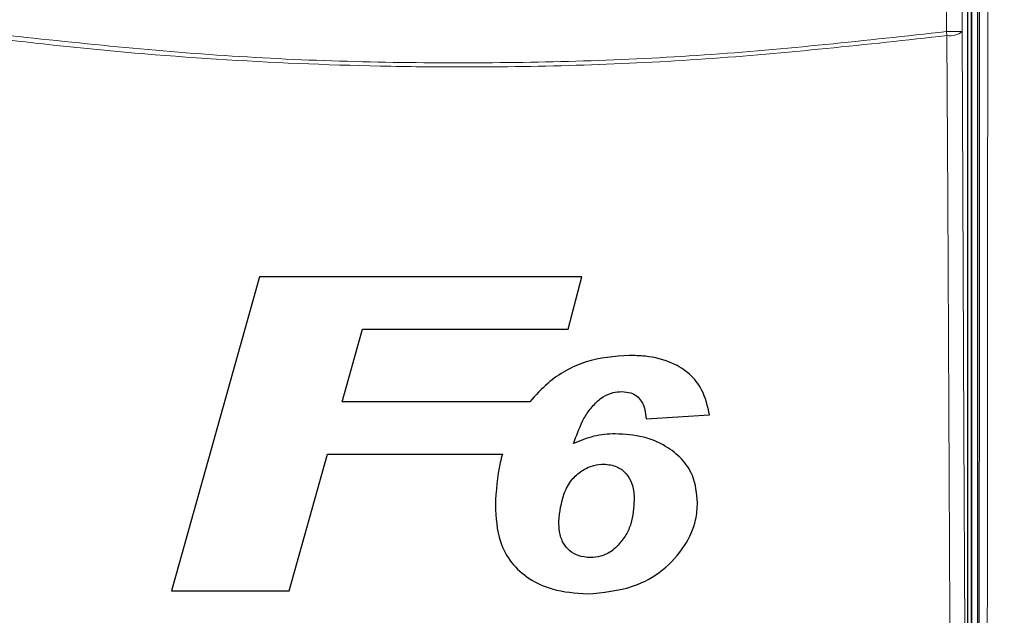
# Model space of a CAD drawing. Header units: millimetres. Extents: x 5 to 418, y 2 to 292.
# Tile 19 of 74: x 103.39 to 113.85, y 160.25 to 166.58. Entities that reach past the tile are written whole.
import ezdxf

# ---------------------------------------------------------------- set-up
doc = ezdxf.new("R2010")
doc.units = ezdxf.units.MM
doc.layers.add('SLD-0', color=7, linetype='Continuous')
doc.styles.add('SLDTEXTSTYLE0', font='TXT', dxfattribs={"width": 0.605})
doc.dimstyles.new('SLDDIMSTYLE3', dxfattribs={"dimtxt": 3.5, "dimasz": 3.302, "dimexe": 0, "dimexo": 0.0625, "dimgap": 0.875, "dimtad": 1, "dimdec": 1, "dimlfac": 6, "dimrnd": 1e-09, "dimzin": 12, "dimdsep": 46, "dimtxsty": 'SLDTEXTSTYLE0', "dimsah": 1, "dimcen": 0.09, "dimadec": 0, "dimazin": 3, "dimtfac": 1, "dimtofl": 0, "dimtmove": 0, "dimatfit": 3, "dimfxl": 1, "dimfrac": 2, "dimtolj": 1, "dimtzin": 12, "dimarcsym": 0})

# ---------------------------------------------------------------- blocks, each defined once
blk = doc.blocks.new('_D_8')
at = {"layer": 'SLD-0', "color": 7}
for p, q in [((120.137, 250.253), (137.16, 250.253)), ((136.16, 250.253), (136.16, 95.859)), ((112.61, 95.859), (137.16, 95.859))]:
    blk.add_line(p, q, dxfattribs=at)
for centre, start, end in [((133.475, 173.7), 63.4349, 116.5651), ((133.475, 172.412), 243.4349, 296.5651)]:
    blk.add_arc(centre, 6.006, start, end, dxfattribs=at)
for points in [[(136.16, 250.253), (135.652, 246.951), (136.668, 246.951)], [(136.16, 95.859), (136.668, 99.161), (135.652, 99.161)]]:
    blk.add_solid(points, dxfattribs=at)
at = {"layer": 'SLD-0', "color": 7, "insert": (131.649, 167.041), "char_height": 3.5, "attachment_point": 1, "rotation": 90, "style": 'SLDTEXTSTYLE0'}
blk.add_mtext('926,4', dxfattribs=at)

msp = doc.modelspace()

# ---------------------------------------------------------------- linework, layer by layer
at = {"color": 7, "linetype": 'Continuous', "lineweight": 25}
for p, q in [((113.4951, 169.3799), (113.4951, 150.5632)), ((113.5618, 169.3966), (113.5618, 150.5638)), ((113.4588, 150.6411), (113.4588, 169.302)), ((105.9358, 163.8477), (105.0003, 160.5143)), ((109.3593, 163.8477), (105.9358, 163.8477)), ((109.2124, 163.2921), (109.3593, 163.8477)), ((106.8139, 162.5229), (107.0302, 163.2921)), ((107.0302, 163.2921), (109.2124, 163.2921)), ((108.8077, 162.5229), (106.8139, 162.5229)), ((110.043, 162.3413), (110.7161, 162.3818)), ((106.251, 160.5143), (106.6583, 161.9673)), ((106.6583, 161.9673), (108.5155, 161.9673)), ((105.0003, 160.5143), (106.251, 160.5143))]:
    msp.add_line(p, q, dxfattribs=at)
at = {"color": 7, "linetype": 'Continuous', "lineweight": 18}
for p, q in [((113.5024, 150.5632), (113.5024, 169.3799)), ((113.2311, 166.4534), (113.2311, 169.2409)), ((113.3977, 169.2409), (113.3977, 166.4534)), ((113.2366, 166.4102), (113.2311, 166.4534)), ((113.3977, 166.4534), (113.2311, 166.4534))]:
    msp.add_line(p, q, dxfattribs=at)
at = {"color": 7, "linetype": 'Continuous', "lineweight": 18, "flags": 128}
for points in [[(113.2766, 157.9043), (113.2751, 158.2263), (113.269, 159.5141), (113.2448, 164.6652), (113.2366, 166.4102)], [(113.3977, 166.4534), (113.4176, 162.2114), (113.4376, 157.9475)]]:
    msp.add_lwpolyline(points, dxfattribs=at)
at = {"color": 7, "linetype": 'Continuous', "lineweight": 18}
msp.add_arc((113.2712, 166.6034), 0.1962, 259.84532, 310.1364, dxfattribs=at)
for points, knots in [([(113.5698, 150.5237), (113.5731, 153.6705), (113.5797, 159.9653), (113.5834, 166.2681), (113.5852, 169.42)], [0, 0, 0, 0, 0.4999168, 1, 1, 1, 1]), ([(113.6713, 169.4176), (113.6713, 169.3621), (113.6712, 169.0844), (113.6706, 167.9183), (113.6679, 163.2539), (113.6632, 157.2301), (113.6576, 152.0997), (113.6559, 150.5183)], [0, 0, 0, 0, 0.0088087, 0.0440433, 0.1849823, 0.7487663, 1, 1, 1, 1]), ([(113.2366, 166.4102), (112.3815, 166.316), (110.6712, 166.1275), (108.6595, 166.0692), (106.9288, 166.0859), (105.4781, 166.1487), (104.0339, 166.2702), (103.1721, 166.3754), (102.8869, 166.4102)], [0, 0, 0, 0, 0.2486467, 0.497289, 0.5811431, 0.7490357, 0.9169292, 1, 1, 1, 1]), ([(102.8925, 166.4534), (103.7542, 166.3583), (105.4812, 166.1677), (108.0768, 166.0966), (110.6665, 166.17), (112.3751, 166.3588), (113.2311, 166.4534)], [0, 0, 0, 0, 0.2508222, 0.5026819, 0.7508343, 1, 1, 1, 1])]:
    msp.add_open_spline(points, degree=3, knots=knots, dxfattribs=at)
at = {"color": 7, "linetype": 'Continuous', "lineweight": 25}
for points, knots in [([(109.8622, 163.0143), (109.7065, 163.0022), (109.3937, 162.978), (109.031, 162.7722), (108.8681, 162.5904), (108.8077, 162.5229)], [0, 0, 0, 0, 0.3837768, 0.7711572, 1, 1, 1, 1]), ([(110.7161, 162.3818), (110.6951, 162.4738), (110.6585, 162.6342), (110.5104, 162.8243), (110.3029, 162.9534), (110.0764, 163.0077), (109.9194, 163.0126), (109.8622, 163.0143)], [0, 0, 0, 0, 0.242898, 0.4237478, 0.6045665, 0.8558512, 1, 1, 1, 1]), ([(109.5277, 162.5316), (109.5458, 162.546), (109.5943, 162.5848), (109.6822, 162.6232), (109.7523, 162.6277), (109.7831, 162.6297)], [0, 0, 0, 0, 0.251222, 0.6721781, 1, 1, 1, 1]), ([(109.7831, 162.6297), (109.8157, 162.6275), (109.8727, 162.6237), (109.9449, 162.5847), (109.9995, 162.5246), (110.0302, 162.439), (110.0387, 162.3743), (110.043, 162.3413)], [0, 0, 0, 0, 0.2181803, 0.3806491, 0.5437188, 0.7674666, 1, 1, 1, 1]), ([(109.2718, 162.0778), (109.2998, 162.1581), (109.3425, 162.2802), (109.432, 162.4328), (109.4955, 162.4983), (109.5277, 162.5316)], [0, 0, 0, 0, 0.4861531, 0.7393125, 1, 1, 1, 1]), ([(109.7135, 162.181), (109.6752, 162.1797), (109.5987, 162.177), (109.4473, 162.1519), (109.3419, 162.1074), (109.2718, 162.0778)], [0, 0, 0, 0, 0.2505674, 0.5016458, 1, 1, 1, 1]), ([(110.5879, 161.4498), (110.5789, 161.5486), (110.5634, 161.7184), (110.425, 161.9233), (110.2436, 162.0639), (110.0015, 162.1645), (109.8144, 162.1752), (109.7135, 162.181)], [0, 0, 0, 0, 0.2335403, 0.4017202, 0.5694332, 0.7676612, 1, 1, 1, 1]), ([(108.5155, 161.9673), (108.507, 161.9369), (108.4577, 161.76), (108.4482, 161.5761), (108.4404, 161.4238)], [0, 0, 0, 0, 0.1717276, 1, 1, 1, 1]), ([(109.1135, 161.252), (109.125, 161.3525), (109.1428, 161.5079), (109.2401, 161.6911), (109.3532, 161.7935), (109.4743, 161.8502), (109.5572, 161.8574), (109.5923, 161.8605)], [0, 0, 0, 0, 0.355806, 0.5506997, 0.7156312, 0.8799478, 1, 1, 1, 1]), ([(109.5923, 161.8605), (109.6398, 161.8551), (109.728, 161.8451), (109.8306, 161.7684), (109.8965, 161.6602), (109.9133, 161.5594), (109.9145, 161.4956), (109.9148, 161.4804)], [0, 0, 0, 0, 0.2466372, 0.4576364, 0.6531619, 0.9172678, 1, 1, 1, 1]), ([(109.9148, 161.4804), (109.9092, 161.3949), (109.9007, 161.2663), (109.8311, 161.1044), (109.7748, 161.0351), (109.746, 160.9996)], [0, 0, 0, 0, 0.4920825, 0.7400991, 1, 1, 1, 1]), ([(108.4404, 161.4238), (108.447, 161.2924), (108.4577, 161.0771), (108.6012, 160.8074), (108.796, 160.6334), (109.0736, 160.5069), (109.2903, 160.4914), (109.417, 160.4823)], [0, 0, 0, 0, 0.2577792, 0.422516, 0.5870403, 0.7585544, 1, 1, 1, 1]), ([(109.417, 160.4823), (109.584, 160.4973), (109.8704, 160.5232), (110.2299, 160.7219), (110.4541, 160.9737), (110.5735, 161.2298), (110.5839, 161.3891), (110.5879, 161.4498)], [0, 0, 0, 0, 0.2923013, 0.501145, 0.7100044, 0.88957, 1, 1, 1, 1]), ([(109.4465, 160.8669), (109.4034, 160.8709), (109.3244, 160.8781), (109.225, 160.938), (109.1515, 161.0258), (109.118, 161.1371), (109.1149, 161.2157), (109.1135, 161.252)], [0, 0, 0, 0, 0.2189956, 0.4008855, 0.5829924, 0.8075343, 1, 1, 1, 1]), ([(109.746, 160.9996), (109.726, 160.9803), (109.6726, 160.9288), (109.5689, 160.8759), (109.4841, 160.8697), (109.4465, 160.8669)], [0, 0, 0, 0, 0.250543, 0.6680458, 1, 1, 1, 1])]:
    msp.add_open_spline(points, degree=3, knots=knots, dxfattribs=at)

# ---------------------------------------------------------------- dimensions: what is measured, and where the dimension line sits
at = {"layer": 'SLD-0', "color": 7}
dim = msp.add_linear_dim(base=(136.1603, 95.8593), p1=(120.1368, 250.2532), p2=(112.6099, 95.8593), angle=90, text='(<>)', dimstyle='SLDDIMSTYLE3', dxfattribs=at)
dim.commit()
dim.dimension.update_dxf_attribs({"geometry": '_D_8', "text_midpoint": (136.1603, 173.0563), "dimtype": 160})

doc.saveas('drawing.dxf')
